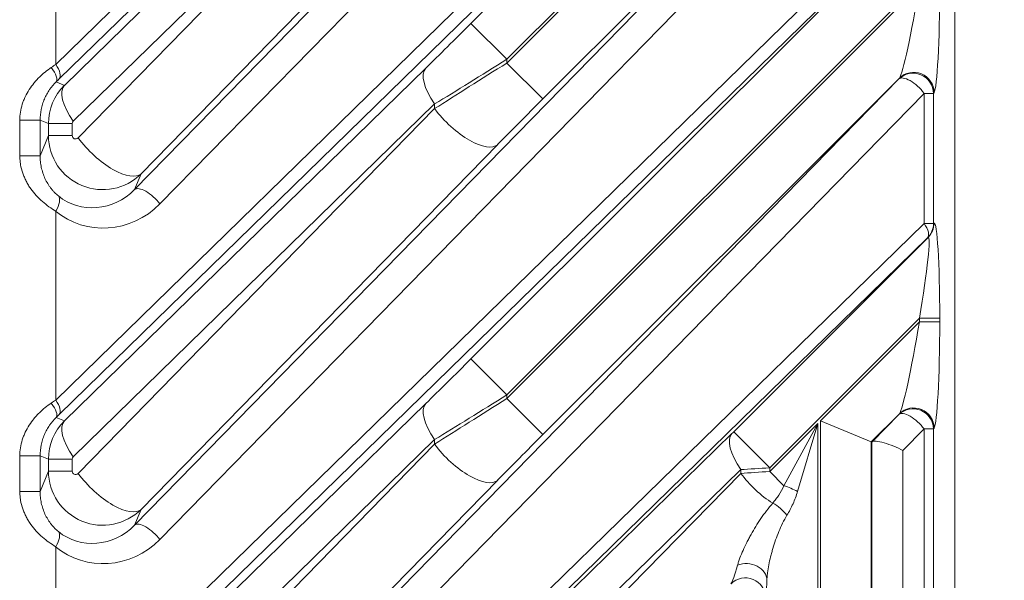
# Model space of a CAD drawing. Header units: millimetres. Extents: x 4 to 836, y 5 to 589.
# Tile 150 of 154: x 725 to 739, y 340 to 348. Entities that reach past the tile are written whole.
import ezdxf

# ---------------------------------------------------------------- set-up
doc = ezdxf.new("R2010")
doc.units = ezdxf.units.MM
doc.layers.add('1', color=7, linetype='Continuous', true_color=0xffffff)
doc.styles.add('ideas_simplex', font='simplex.shx')
doc.dimstyles.get("Standard").update_dxf_attribs({"dimtxt": 0.18, "dimasz": 0.18, "dimexe": 0.18, "dimexo": 0.0625, "dimgap": 0.09, "dimtad": 0, "dimtih": 1, "dimtoh": 1, "dimdec": 4, "dimzin": 0, "dimdsep": 46, "dimtxsty": 'Standard', "dimcen": 0.09, "dimadec": 0, "dimazin": 0, "dimtfac": 1, "dimtdec": 4, "dimtofl": 0, "dimtmove": 0, "dimatfit": 3, "dimfxl": 1, "dimtolj": 1, "dimtzin": 0, "dimarcsym": 0})

# ---------------------------------------------------------------- blocks, each defined once
blk = doc.blocks.new('_U9')
at = {"layer": '1', "color": 87, "lineweight": 25}
for p, q in [((762.156765, 342.060801), (756.531765, 342.060801)), ((756.531765, 342.060801), (756.531765, 340.560801)), ((762.156765, 340.560801), (762.156765, 342.060801)), ((756.531765, 329.355801), (756.531765, 327.855801)), ((762.156765, 327.855801), (762.156765, 329.355801)), ((756.531765, 327.855801), (762.156765, 327.855801))]:
    blk.add_line(p, q, dxfattribs=at)
at = {"layer": '1', "color": 27, "lineweight": 13}
blk.add_line((763.656765, 306.372389), (763.656765, 342.060801), dxfattribs=at)
at = {"layer": '1', "color": 152, "lineweight": 13}
for p, q in [((687.377459, 324.050058), (765.656765, 324.050058)), ((687.377459, 306.372389), (765.656765, 306.372389))]:
    blk.add_line(p, q, dxfattribs=at)
at = {"layer": '1', "color": 27, "lineweight": 18}
for points in [[(763.656765, 324.050058), (764.185746, 321.05006), (763.127784, 321.050056)], [(763.656765, 306.372389), (763.127784, 309.372387), (764.185746, 309.372391)]]:
    blk.add_solid(points, dxfattribs=at)
at = {"layer": '1', "color": 87, "linetype": 'Continuous', "lineweight": 25, "char_height": 3, "attachment_point": 7, "rotation": 90, "line_spacing_factor": 1.204819, "style": 'ideas_simplex'}
for s, insert in [('\\W1.2097;.696', (762.003265, 329.303301)), ('\\W1.2097;17,7', (754.690765, 329.303301))]:
    blk.add_mtext(s, dxfattribs=dict(at, insert=insert))

msp = doc.modelspace()

# ---------------------------------------------------------------- linework, layer by layer
at = {"layer": '1', "color": 143, "linetype": 'Continuous', "lineweight": 13}
for p, q in [((726.446, 345.714), (734.182, 353.63)), ((734.554, 353.418), (726.818, 345.502)), ((725.283, 347.56), (731.1, 353.241)), ((731.152, 353.029), (725.335, 347.348)), ((725.411, 347.252), (730.74, 352.457)), ((730.87, 351.927), (725.541, 346.722)), ((725.613, 346.478), (730.87, 351.857)), ((731.8, 351.327), (726.543, 345.948)), ((725.283, 342.61), (733.47, 350.606)), ((725.283, 350.347), (725.283, 347.56)), ((733.522, 350.394), (725.335, 342.398)), ((725.892, 338.255), (738.086, 350.165)), ((731.406, 348.166), (733.391, 350.152)), ((738.139, 349.953), (725.944, 338.043)), ((731.406, 343.216), (738.147, 349.958)), ((733.921, 349.621), (731.936, 347.636)), ((731.936, 347.581), (733.949, 349.594)), ((734.479, 349.064), (732.466, 347.051)), ((735.015, 348.94), (726.818, 340.552)), ((738.018, 348.768), (731.936, 342.686)), ((731.936, 342.631), (738.018, 348.714)), ((731.406, 348.166), (731.936, 347.636)), ((731.936, 347.636), (731.936, 347.581)), ((731.936, 347.581), (732.466, 347.051)), ((725.411, 342.303), (730.74, 347.507)), ((725.289, 347.303), (725.411, 347.252)), ((727.852, 337.253), (737.715, 347.346)), ((737.723, 347.358), (732.466, 342.101)), ((737.715, 347.346), (737.723, 347.358)), ((738.086, 347.134), (728.224, 337.041)), ((738.086, 347.134), (738.226, 347.134)), ((738.086, 345.215), (738.086, 347.134)), ((738.234, 347.146), (738.226, 347.134)), ((738.226, 347.134), (738.226, 345.215)), ((730.87, 346.977), (725.541, 341.772)), ((725.613, 341.528), (730.87, 346.908)), ((730.87, 346.908), (730.87, 346.977)), ((725.053, 346.738), (724.754, 346.738)), ((724.754, 346.212), (724.754, 346.738)), ((725.176, 346.687), (725.053, 346.738)), ((725.053, 346.738), (725.053, 346.212)), ((725.176, 346.687), (725.526, 346.687)), ((725.176, 346.51), (725.176, 346.687)), ((725.526, 346.687), (725.526, 346.51)), ((725.053, 346.212), (725.176, 346.51)), ((725.176, 346.51), (725.526, 346.51)), ((731.8, 346.378), (726.543, 340.998)), ((725.053, 346.212), (724.754, 346.212)), ((726.543, 345.948), (726.446, 345.714)), ((725.283, 345.397), (725.283, 342.61)), ((729.451, 336.781), (738.086, 345.215)), ((738.086, 345.215), (738.226, 345.215)), ((738.226, 345.215), (738.234, 345.22)), ((738.139, 345.003), (729.503, 336.569)), ((735.28, 342.141), (738.147, 345.008)), ((738.147, 345.008), (738.139, 345.003)), ((738.018, 343.819), (735.811, 341.611)), ((738.018, 343.764), (738.018, 343.819)), ((738.018, 343.819), (738.317, 343.819)), ((738.317, 343.819), (738.317, 343.764)), ((736.558, 342.304), (738.018, 343.764)), ((738.018, 343.764), (738.317, 343.764)), ((731.406, 343.216), (731.936, 342.686)), ((731.936, 342.686), (731.936, 342.631)), ((732.466, 342.101), (731.936, 342.631)), ((726.066, 337.992), (730.74, 342.557)), ((725.289, 342.353), (725.411, 342.303)), ((737.723, 342.408), (737.308, 341.993)), ((737.715, 342.396), (737.723, 342.408)), ((735.811, 341.556), (736.519, 342.265)), ((736.02, 341.347), (736.519, 342.265)), ((736.519, 342.265), (736.223, 341.263)), ((736.519, 342.265), (736.519, 334.103)), ((736.558, 334.1), (736.558, 342.304)), ((738.234, 342.196), (738.226, 342.184)), ((729.554, 336.548), (735.254, 342.115)), ((735.28, 342.141), (735.811, 341.611)), ((738.086, 342.184), (737.775, 341.866)), ((738.226, 342.184), (738.086, 342.184)), ((738.086, 335.028), (738.086, 342.184)), ((738.226, 342.184), (738.226, 335.028)), ((730.87, 342.027), (726.196, 337.462)), ((726.828, 337.822), (730.87, 341.958)), ((730.87, 341.958), (730.87, 342.027)), ((737.308, 341.993), (737.308, 333.828)), ((737.316, 335.036), (737.316, 341.99)), ((725.053, 341.788), (724.754, 341.788)), ((724.754, 341.262), (724.754, 341.788)), ((725.176, 341.737), (725.053, 341.788)), ((725.053, 341.788), (725.053, 341.262)), ((737.775, 341.866), (737.775, 335.036)), ((725.176, 341.737), (725.526, 341.737)), ((725.176, 341.56), (725.176, 341.737)), ((725.526, 341.737), (725.526, 341.56)), ((735.811, 341.611), (735.811, 341.556)), ((725.053, 341.262), (725.176, 341.56)), ((725.526, 341.56), (725.176, 341.56)), ((735.384, 341.585), (729.684, 336.018)), ((730.34, 336.367), (735.384, 341.529)), ((735.384, 341.529), (735.384, 341.585)), ((736.02, 341.347), (735.811, 341.556)), ((731.8, 341.428), (727.758, 337.292)), ((725.053, 341.262), (724.754, 341.262)), ((726.543, 340.998), (726.446, 340.764)), ((725.283, 340.447), (725.283, 337.439))]:
    msp.add_line(p, q, dxfattribs=at)
at = {"layer": '1', "color": 143, "linetype": 'Continuous', "lineweight": 18}
for p, q in [((738.539, 351.649), (738.539, 334.181)), ((726.446, 340.764), (734.643, 349.152)), ((737.321, 341.994), (737.715, 342.396)), ((737.308, 341.993), (736.558, 342.304)), ((737.308, 341.993), (737.316, 341.99))]:
    msp.add_line(p, q, dxfattribs=at)
at = {"layer": '1', "color": 143, "linetype": 'Continuous', "lineweight": 13}
for centre, major_axis, ratio, start_param, end_param in [((737.933, 348.628), (-0.218, -1.276), 0.054067, 0.10239, 1.647006), ((738.232, 348.628), (-0.005, -1.487), 0.057298, 0.083794, 1.628411), ((731.406, 348.212), (-1.25, -1.251), 0.01851, 0.990096, 1.552276), ((731.936, 347.682), (-2, -1.25), 0.016642, 0.998211, 1.560391), ((731.936, 347.535), (-2, -1.25), 0.016642, 4.701984, 5.264164), ((724.75, 347.165), (-1, -0.7), 0.017395, 4.138027, 4.213899), ((725.077, 347.515), (0.21, -0.214), 0.353168, 0.027984, 1.237463), ((725.123, 347.56), (0.21, -0.215), 0.410893, 0.028717, 1.189164), ((731.27, 346.977), (0.524, -0.537), 0.410893, 3.170309, 4.330756), ((737.927, 347.134), (-0.247, 0.17), 0.98985, 3.748344, 6.09793), ((737.935, 347.146), (-0.247, 0.17), 0.98985, 3.748344, 6.09793), ((724.962, 346.953), (-0.7, -0.7), 0.01851, 4.131688, 4.20756), ((737.927, 347.134), (0.215, -0.21), 0.402972, 1.179669, 3.112987), ((725.977, 346.687), (-0.795, 0.091), 0.999179, 5.612104, 6.397219), ((725.941, 346.722), (0.524, -0.537), 0.410893, 3.170309, 4.330756), ((732.466, 347.005), (-1.25, -1.251), 0.01851, 4.693869, 5.256049), ((731.27, 346.908), (0.536, -0.524), 0.402972, 4.321261, 6.254579), ((725.577, 346.687), (-0.0499, 0.0102), 0.981792, 5.696772, 6.481886), ((725.977, 346.512), (-0.784, -0.164), 0.997285, 6.078408, 8.43295), ((725.577, 346.512), (-0.0419, -0.0301), 0.956601, 5.680461, 8.035003), ((726.013, 346.478), (-0.536, 0.524), 0.402972, 1.179669, 3.112987), ((725.868, 346.25), (-0.674, -0.495), 0.940695, 0.236338, 1.74914), ((726.658, 345.502), (-0.215, 0.21), 0.402972, 4.321261, 6.254579), ((725.123, 345.397), (0.193, 0.23), 0.434741, 5.061943, 6.211545), ((726.028, 346.25), (-0.922, -0.663), 0.956601, 0.239015, 1.751817), ((738.232, 343.733), (-0.005, -1.487), 0.057298, 1.628411, 3.173027), ((737.927, 345.215), (0.21, -0.215), 0.410893, 0.028717, 1.189164), ((737.927, 345.215), (0.143, -0.263), 0.995743, 0.287947, 1.073975), ((737.935, 345.22), (0.143, -0.263), 0.995743, 0.287947, 1.073975), ((737.933, 343.733), (-0.218, -1.276), 0.054067, 1.647006, 3.191623), ((737.933, 343.678), (-0.218, -1.276), 0.054067, 0.10239, 1.647006), ((738.232, 343.678), (-0.005, -1.487), 0.057298, 0.083794, 1.628411), ((731.406, 343.263), (-1.25, -1.251), 0.01851, 0.990096, 1.552276), ((731.936, 342.733), (-2, -1.25), 0.016642, 0.998211, 1.560391), ((731.936, 342.585), (-2, -1.25), 0.016642, 4.701984, 5.264164), ((724.75, 342.215), (-1, -0.7), 0.017395, 4.138027, 4.213899), ((725.077, 342.565), (-0.21, 0.214), 0.353168, 3.169576, 4.379056), ((725.123, 342.61), (-0.21, 0.215), 0.410893, 3.170309, 4.330756), ((731.27, 342.027), (0.524, -0.537), 0.410893, 3.170309, 4.330756), ((737.927, 342.184), (-0.247, 0.17), 0.98985, 3.748344, 6.09793), ((737.935, 342.196), (-0.247, 0.17), 0.98985, 3.748344, 6.09793), ((724.962, 342.003), (-0.7, -0.7), 0.01851, 4.131689, 4.20756), ((737.927, 342.184), (0.215, -0.21), 0.402972, 1.179669, 3.112987), ((725.977, 341.737), (-0.795, 0.091), 0.999179, 5.612104, 6.397219), ((725.941, 341.772), (0.524, -0.537), 0.410893, 3.170309, 4.330756), ((732.466, 342.055), (-1.25, -1.251), 0.01851, 4.693869, 5.256049), ((735.784, 341.585), (0.524, -0.537), 0.410893, 3.170309, 4.330756), ((735.28, 342.143), (-0.05, -0.05), 0.01851, 0.990096, 1.552276), ((731.27, 341.958), (-0.536, 0.524), 0.402972, 1.179669, 3.112987), ((725.577, 341.737), (-0.0499, 0.0102), 0.981792, 5.696772, 6.481886), ((735.811, 341.613), (-0.8, -0.05), 0.002306, 1.008472, 1.570652), ((725.977, 341.562), (-0.784, -0.164), 0.997285, 6.078408, 8.43295), ((725.577, 341.562), (-0.0419, -0.0301), 0.956601, 5.680461, 8.035003), ((726.013, 341.528), (0.536, -0.524), 0.402972, 4.321261, 6.254579), ((735.811, 341.554), (-0.8, -0.05), 0.002306, 4.712245, 5.274425), ((735.784, 341.529), (-0.536, 0.524), 0.402972, 1.179669, 2.070088), ((736.104, 341.263), (-0.277, 0.115), 0.162521, 4.338485, 5.086293), ((735.884, 340.912), (-0.231, 0.192), 0.43732, 4.228732, 5.178218), ((725.868, 341.3), (-0.674, -0.495), 0.940695, 0.236338, 1.74914), ((726.658, 340.552), (-0.215, 0.21), 0.402972, 4.321261, 6.254579), ((725.123, 340.447), (0.193, 0.23), 0.434741, 5.061943, 6.211545), ((726.028, 341.3), (-0.922, -0.663), 0.956601, 0.239015, 1.751817), ((735.463, 341.201), (-0.238, -1.311), 0.069564, 0.131149, 0.682722), ((735.47, 339.951), (-0.3, 0.011), 0.822387, 3.18762, 5.20347), ((735.452, 339.688), (-0.277, 0.115), 0.997667, 3.535118, 5.88966), ((735.763, 341.201), (-0.013, -1.516), 0.019978, 0.049407, 0.60098)]:
    msp.add_ellipse(centre, major_axis=major_axis, ratio=ratio, start_param=start_param, end_param=end_param, dxfattribs=at)
at = {"layer": '1', "color": 143, "linetype": 'Continuous', "lineweight": 18}
for centre, major_axis, ratio, start_param, end_param in [((737.615, 342.29), (-0.3, -0.3), 0.01851, 0.007659, 0.181138), ((737.615, 341.866), (-0.299, 0.122), 0.210406, 4.235735, 6.169053)]:
    msp.add_ellipse(centre, major_axis=major_axis, ratio=ratio, start_param=start_param, end_param=end_param, dxfattribs=at)
at = {"layer": '1', "color": 143, "linetype": 'Continuous', "lineweight": 13}
for points, knots in [([(724.754, 346.738), (724.754, 346.778), (724.757, 346.818), (724.769, 346.896), (724.778, 346.935), (724.796, 346.992), (724.803, 347.011), (724.818, 347.048), (724.826, 347.066), (724.851, 347.121), (724.871, 347.155), (724.914, 347.222), (724.937, 347.254), (724.975, 347.3), (724.988, 347.315), (725.015, 347.344), (725.028, 347.358), (725.097, 347.426), (725.156, 347.473), (725.217, 347.515)], [0, 0, 0, 0, 0.125, 0.125, 0.25, 0.25, 0.3125, 0.3125, 0.375, 0.375, 0.5, 0.5, 0.625, 0.625, 0.6875, 0.6875, 0.75, 0.75, 1, 1, 1, 1]), ([(725.289, 347.303), (725.255, 347.269), (725.222, 347.231), (725.178, 347.167), (725.164, 347.144), (725.138, 347.098), (725.126, 347.074), (725.106, 347.025), (725.097, 347), (725.085, 346.962), (725.081, 346.949), (725.074, 346.923), (725.071, 346.91), (725.058, 346.845), (725.053, 346.792), (725.053, 346.738)], [0, 0, 0, 0, 0.25, 0.25, 0.375, 0.375, 0.5, 0.5, 0.625, 0.625, 0.6875, 0.6875, 0.75, 0.75, 1, 1, 1, 1]), ([(725.283, 345.397), (725.25, 345.416), (725.217, 345.438), (725.151, 345.484), (725.119, 345.51), (725.056, 345.565), (725.025, 345.595), (724.968, 345.657), (724.941, 345.69), (724.904, 345.743), (724.892, 345.761), (724.869, 345.798), (724.858, 345.817), (724.838, 345.856), (724.829, 345.876), (724.812, 345.916), (724.804, 345.936), (724.783, 345.997), (724.772, 346.039), (724.761, 346.103), (724.759, 346.124), (724.755, 346.168), (724.754, 346.19), (724.754, 346.212)], [0, 0, 0, 0, 0.125, 0.125, 0.25, 0.25, 0.375, 0.375, 0.5, 0.5, 0.5625, 0.5625, 0.625, 0.625, 0.6875, 0.6875, 0.75, 0.75, 0.875, 0.875, 0.9375, 0.9375, 1, 1, 1, 1]), ([(725.053, 346.212), (725.053, 346.183), (725.056, 346.125), (725.065, 346.069), (725.077, 346.013), (725.084, 345.986), (725.103, 345.931), (725.113, 345.904), (725.137, 345.852), (725.151, 345.827), (725.173, 345.79), (725.181, 345.778), (725.197, 345.755), (725.205, 345.744), (725.222, 345.722), (725.231, 345.711), (725.249, 345.69), (725.276, 345.661), (725.304, 345.636), (725.322, 345.62)], [0, 0, 0, 0, 0.125, 0.25, 0.25, 0.375, 0.375, 0.5, 0.5, 0.625, 0.625, 0.6875, 0.6875, 0.75, 0.75, 0.8125, 0.8125, 0.875, 1, 1, 1, 1]), ([(724.754, 341.788), (724.754, 341.829), (724.757, 341.868), (724.769, 341.947), (724.778, 341.985), (724.796, 342.042), (724.803, 342.061), (724.818, 342.098), (724.826, 342.117), (724.851, 342.171), (724.871, 342.205), (724.914, 342.272), (724.937, 342.304), (724.975, 342.35), (724.988, 342.365), (725.015, 342.394), (725.028, 342.408), (725.097, 342.476), (725.156, 342.523), (725.217, 342.565)], [0, 0, 0, 0, 0.125, 0.125, 0.25, 0.25, 0.3125, 0.3125, 0.375, 0.375, 0.5, 0.5, 0.625, 0.625, 0.6875, 0.6875, 0.75, 0.75, 1, 1, 1, 1]), ([(725.289, 342.353), (725.255, 342.32), (725.222, 342.282), (725.178, 342.217), (725.164, 342.195), (725.138, 342.148), (725.126, 342.124), (725.106, 342.075), (725.097, 342.05), (725.085, 342.012), (725.081, 341.999), (725.074, 341.973), (725.071, 341.96), (725.058, 341.895), (725.053, 341.842), (725.053, 341.788)], [0, 0, 0, 0, 0.25, 0.25, 0.375, 0.375, 0.5, 0.5, 0.625, 0.625, 0.6875, 0.6875, 0.75, 0.75, 1, 1, 1, 1]), ([(735.855, 341.089), (735.871, 341.107), (735.887, 341.127), (735.917, 341.167), (735.931, 341.188), (735.973, 341.252), (735.999, 341.297), (736.02, 341.347)], [0, 0, 0, 0, 0.25, 0.25, 0.5, 0.5, 1, 1, 1, 1]), ([(725.283, 340.447), (725.25, 340.467), (725.217, 340.488), (725.151, 340.535), (725.119, 340.56), (725.056, 340.615), (725.025, 340.645), (724.968, 340.708), (724.941, 340.741), (724.904, 340.793), (724.892, 340.812), (724.869, 340.849), (724.858, 340.868), (724.838, 340.906), (724.829, 340.926), (724.812, 340.966), (724.804, 340.986), (724.783, 341.047), (724.772, 341.089), (724.761, 341.153), (724.759, 341.175), (724.755, 341.218), (724.754, 341.24), (724.754, 341.262)], [0, 0, 0, 0, 0.125, 0.125, 0.25, 0.25, 0.375, 0.375, 0.5, 0.5, 0.5625, 0.5625, 0.625, 0.625, 0.6875, 0.6875, 0.75, 0.75, 0.875, 0.875, 0.9375, 0.9375, 1, 1, 1, 1]), ([(725.053, 341.262), (725.053, 341.233), (725.056, 341.176), (725.065, 341.119), (725.077, 341.064), (725.084, 341.036), (725.103, 340.981), (725.113, 340.954), (725.137, 340.902), (725.151, 340.877), (725.173, 340.841), (725.181, 340.829), (725.197, 340.805), (725.205, 340.794), (725.222, 340.772), (725.231, 340.761), (725.249, 340.741), (725.276, 340.711), (725.304, 340.686), (725.322, 340.671)], [0, 0, 0, 0, 0.125, 0.25, 0.25, 0.375, 0.375, 0.5, 0.5, 0.625, 0.625, 0.6875, 0.6875, 0.75, 0.75, 0.8125, 0.8125, 0.875, 1, 1, 1, 1]), ([(736.223, 341.263), (736.204, 341.199), (736.181, 341.139), (736.141, 341.051), (736.126, 341.023), (736.097, 340.966), (736.081, 340.939), (736.065, 340.912)], [0, 0, 0, 0, 0.5, 0.5, 0.75, 0.75, 1, 1, 1, 1]), ([(735.336, 340.174), (735.341, 340.191), (735.346, 340.208), (735.358, 340.243), (735.364, 340.262), (735.385, 340.317), (735.401, 340.354), (735.435, 340.431), (735.453, 340.47), (735.483, 340.528), (735.493, 340.548), (735.514, 340.587), (735.525, 340.607), (735.558, 340.666), (735.581, 340.706), (735.629, 340.784), (735.654, 340.823), (735.707, 340.901), (735.735, 340.939), (735.793, 341.015), (735.823, 341.052), (735.855, 341.089)], [0, 0, 0, 0, 0.0625, 0.0625, 0.125, 0.125, 0.25, 0.25, 0.375, 0.375, 0.4375, 0.4375, 0.5, 0.5, 0.625, 0.625, 0.75, 0.75, 0.875, 0.875, 1, 1, 1, 1]), ([(736.065, 340.912), (736.042, 340.873), (736.021, 340.833), (735.981, 340.752), (735.963, 340.711), (735.929, 340.629), (735.913, 340.588), (735.884, 340.505), (735.871, 340.464), (735.852, 340.401), (735.846, 340.381), (735.835, 340.339), (735.83, 340.319), (735.814, 340.258), (735.805, 340.217), (735.79, 340.138), (735.784, 340.099), (735.776, 340.042), (735.774, 340.023), (735.771, 339.986), (735.77, 339.968), (735.769, 339.951)], [0, 0, 0, 0, 0.125, 0.125, 0.25, 0.25, 0.375, 0.375, 0.5, 0.5, 0.5625, 0.5625, 0.625, 0.625, 0.75, 0.75, 0.875, 0.875, 0.9375, 0.9375, 1, 1, 1, 1])]:
    msp.add_open_spline(points, degree=3, knots=knots, dxfattribs=at)

# ---------------------------------------------------------------- dimensions: what is measured, and where the dimension line sits
at = {"layer": '1', "color": 87, "linetype": 'Continuous', "lineweight": 25}
dim = msp.add_linear_dim(base=(763.657, 306.372), p1=(684.877, 324.05), p2=(684.877, 306.372), angle=90, text='<>\\P[\\C87;{\\H1.00x;\\Fsimplex.shx;.696\\Fsimplex.shx;}\\C87; ]', dimstyle='Standard', override={"dimtxt": 3, "dimasz": 3, "dimexe": 2, "dimexo": 2.5, "dimgap": 1.5, "dimtad": 1, "dimtih": 0, "dimtoh": 0, "dimdec": 1, "dimlfac": 1, "dimzin": 8, "dimdsep": 44, "dimlunit": 2, "dimtxsty": 'ideas_simplex', "dimsah": 1, "dimse1": 0, "dimse2": 0, "dimsd1": 0, "dimsd2": 0, "dimclrd": 27, "dimclre": 152, "dimclrt": 87, "dimtol": 0, "dimtm": -0.1, "dimtfac": 0.5, "dimtdec": 2, "dimtofl": 1, "dimtmove": 0, "dimtzin": 8, "dimlwd": 13, "dimlwe": 13}, dxfattribs=at)
dim.commit()
dim.dimension.update_dxf_attribs({"geometry": '_U9', "text_midpoint": (763.657, 348.621), "dimtype": 160})

doc.saveas('drawing.dxf')
